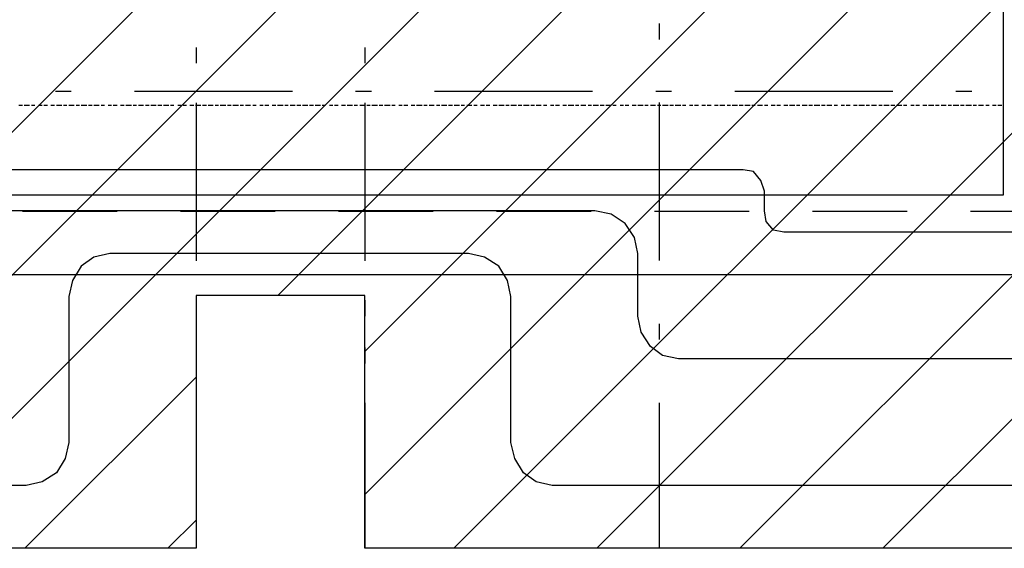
# Model space of a CAD drawing. Extents: x 997 to 109698, y 921 to 94021.
# Tile 68 of 256: x 28679 to 31016, y 3821 to 5076. Entities that reach past the tile are written whole.
import ezdxf

# ---------------------------------------------------------------- set-up
doc = ezdxf.new("R2010")
doc.units = 0
doc.header["$MEASUREMENT"] = 0
for name, color, linetype in [('12', 7, 'CONTINUOUS'), ('28', 7, 'CONTINUOUS'), ('39', 7, 'CONTINUOUS'), ('40', 7, 'CONTINUOUS')]:
    doc.layers.add(name, color=color, linetype=linetype)

msp = doc.modelspace()

# ---------------------------------------------------------------- linework, layer by layer
at = {"layer": '12', "color": 5}
for p, q in [((28685.601607, 4871.953237), (28676.601607, 4871.953237)), ((28701.601607, 4871.953237), (28689.601607, 4871.953237)), ((28714.601607, 4871.953237), (28706.601607, 4871.953237)), ((28731.601607, 4871.953237), (28723.601607, 4871.953237)), ((28744.601607, 4871.953237), (28735.601607, 4871.953237)), ((28761.601607, 4871.953237), (28752.601607, 4871.953237)), ((28778.601607, 4871.953237), (28765.601607, 4871.953237)), ((28790.601607, 4871.953237), (28782.601607, 4871.953237)), ((28807.601607, 4871.953237), (28795.601607, 4871.953237)), ((28820.601607, 4871.953237), (28812.601607, 4871.953237)), ((28837.601607, 4871.953237), (28824.601607, 4871.953237)), ((28850.601607, 4871.953237), (28841.601607, 4871.953237)), ((28867.601607, 4871.953237), (28854.601607, 4871.953237)), ((28879.601607, 4871.953237), (28871.601607, 4871.953237)), ((28896.601607, 4871.953237), (28888.601607, 4871.953237)), ((28909.601607, 4871.953237), (28900.601607, 4871.953237)), ((28926.601607, 4871.953237), (28917.601607, 4871.953237)), ((28943.601607, 4871.953237), (28930.601607, 4871.953237)), ((28955.601607, 4871.953237), (28947.601607, 4871.953237)), ((28972.601607, 4871.953237), (28960.601607, 4871.953237)), ((28985.601607, 4871.953237), (28977.601607, 4871.953237)), ((29002.601607, 4871.953237), (28989.601607, 4871.953237)), ((29015.601607, 4871.953237), (29006.601607, 4871.953237)), ((29032.601607, 4871.953237), (29019.601607, 4871.953237)), ((29044.601607, 4871.953237), (29036.601607, 4871.953237)), ((29061.601607, 4871.953237), (29053.601607, 4871.953237)), ((29074.601607, 4871.953237), (29066.601607, 4871.953237)), ((29091.601607, 4871.953237), (29082.601607, 4871.953237)), ((29108.601607, 4871.953237), (29095.601607, 4871.953237)), ((29121.601607, 4871.953237), (29112.601607, 4871.953237)), ((29137.601607, 4871.953237), (29125.601607, 4871.953237)), ((29150.601607, 4871.953237), (29142.601607, 4871.953237)), ((29167.601607, 4871.953237), (29154.601607, 4871.953237)), ((29180.601607, 4871.953237), (29171.601607, 4871.953237)), ((29197.601607, 4871.953237), (29184.601607, 4871.953237)), ((29209.601607, 4871.953237), (29201.601607, 4871.953237)), ((29226.601607, 4871.953237), (29214.601607, 4871.953237)), ((29239.601607, 4871.953237), (29231.601607, 4871.953237)), ((29256.601607, 4871.953237), (29248.601607, 4871.953237)), ((29269.601607, 4871.953237), (29260.601607, 4871.953237)), ((29286.601607, 4871.953237), (29277.601607, 4871.953237)), ((29303.601607, 4871.953237), (29290.601607, 4871.953237)), ((29315.601607, 4871.953237), (29307.601607, 4871.953237)), ((29332.601607, 4871.953237), (29320.601607, 4871.953237)), ((29345.601607, 4871.953237), (29336.601607, 4871.953237)), ((29362.601607, 4871.953237), (29349.601607, 4871.953237)), ((29375.601607, 4871.953237), (29366.601607, 4871.953237)), ((29392.601607, 4871.953237), (29379.601607, 4871.953237)), ((29404.601607, 4871.953237), (29396.601607, 4871.953237)), ((29421.601607, 4871.953237), (29413.601607, 4871.953237)), ((29434.601607, 4871.953237), (29425.601607, 4871.953237)), ((29451.601607, 4871.953237), (29442.601607, 4871.953237)), ((29468.601607, 4871.953237), (29455.601607, 4871.953237)), ((29480.601607, 4871.953237), (29472.601607, 4871.953237)), ((29497.601607, 4871.953237), (29485.601607, 4871.953237)), ((29510.601607, 4871.953237), (29502.601607, 4871.953237)), ((29527.601607, 4871.953237), (29514.601607, 4871.953237)), ((29540.601607, 4871.953237), (29531.601607, 4871.953237)), ((29557.601607, 4871.953237), (29544.601607, 4871.953237)), ((29569.601607, 4871.953237), (29561.601607, 4871.953237)), ((29586.601607, 4871.953237), (29578.601607, 4871.953237)), ((29599.601607, 4871.953237), (29590.601607, 4871.953237)), ((29616.601607, 4871.953237), (29607.601607, 4871.953237)), ((29633.601607, 4871.953237), (29620.601607, 4871.953237)), ((29645.601607, 4871.953237), (29637.601607, 4871.953237)), ((29662.601607, 4871.953237), (29650.601607, 4871.953237)), ((29675.601607, 4871.953237), (29667.601607, 4871.953237)), ((29692.601607, 4871.953237), (29679.601607, 4871.953237)), ((29705.601607, 4871.953237), (29696.601607, 4871.953237)), ((29722.601607, 4871.953237), (29709.601607, 4871.953237)), ((29734.601607, 4871.953237), (29726.601607, 4871.953237)), ((29751.601607, 4871.953237), (29739.601607, 4871.953237)), ((29764.601607, 4871.953237), (29756.601607, 4871.953237)), ((29781.601607, 4871.953237), (29772.601607, 4871.953237)), ((29794.601607, 4871.953237), (29785.601607, 4871.953237)), ((29811.601607, 4871.953237), (29802.601607, 4871.953237)), ((29828.601607, 4871.953237), (29815.601607, 4871.953237)), ((29840.601607, 4871.953237), (29832.601607, 4871.953237)), ((29857.601607, 4871.953237), (29844.601607, 4871.953237)), ((29870.601607, 4871.953237), (29861.601607, 4871.953237)), ((29887.601607, 4871.953237), (29874.601607, 4871.953237)), ((29900.601607, 4871.953237), (29891.601607, 4871.953237)), ((29916.601607, 4871.953237), (29904.601607, 4871.953237)), ((29929.601607, 4871.953237), (29921.601607, 4871.953237)), ((29946.601607, 4871.953237), (29938.601607, 4871.953237)), ((29959.601607, 4871.953237), (29950.601607, 4871.953237)), ((29976.601607, 4871.953237), (29967.601607, 4871.953237)), ((29993.601607, 4871.953237), (29980.601607, 4871.953237)), ((30005.601607, 4871.953237), (29997.601607, 4871.953237)), ((30022.601607, 4871.953237), (30010.601607, 4871.953237)), ((30035.601607, 4871.953237), (30027.601607, 4871.953237)), ((30052.601607, 4871.953237), (30039.601607, 4871.953237)), ((30065.601607, 4871.953237), (30056.601607, 4871.953237)), ((30082.601607, 4871.953237), (30069.601607, 4871.953237)), ((30094.601607, 4871.953237), (30086.601607, 4871.953237)), ((30111.601607, 4871.953237), (30103.601607, 4871.953237)), ((30124.601607, 4871.953237), (30115.601607, 4871.953237)), ((30141.601607, 4871.953237), (30132.601607, 4871.953237)), ((30158.601607, 4871.953237), (30145.601607, 4871.953237)), ((30170.601607, 4871.953237), (30162.601607, 4871.953237)), ((30187.601607, 4871.953237), (30175.601607, 4871.953237)), ((30200.601607, 4871.953237), (30192.601607, 4871.953237)), ((30217.601607, 4871.953237), (30204.601607, 4871.953237)), ((30230.601607, 4871.953237), (30221.601607, 4871.953237)), ((30247.601607, 4871.953237), (30234.601607, 4871.953237)), ((30259.601607, 4871.953237), (30251.601607, 4871.953237)), ((30276.601607, 4871.953237), (30268.601607, 4871.953237)), ((30289.601607, 4871.953237), (30280.601607, 4871.953237)), ((30306.601607, 4871.953237), (30297.601607, 4871.953237)), ((30319.601607, 4871.953237), (30310.601607, 4871.953237)), ((30336.601607, 4871.953237), (30327.601607, 4871.953237)), ((30352.601607, 4871.953237), (30340.601607, 4871.953237)), ((30365.601607, 4871.953237), (30357.601607, 4871.953237)), ((30382.601607, 4871.953237), (30369.601607, 4871.953237)), ((30395.601607, 4871.953237), (30386.601607, 4871.953237)), ((30412.601607, 4871.953237), (30399.601607, 4871.953237)), ((30424.601607, 4871.953237), (30416.601607, 4871.953237)), ((30441.601607, 4871.953237), (30429.601607, 4871.953237)), ((30454.601607, 4871.953237), (30446.601607, 4871.953237)), ((30471.601607, 4871.953237), (30462.601607, 4871.953237)), ((30484.601607, 4871.953237), (30475.601607, 4871.953237)), ((30501.601607, 4871.953237), (30492.601607, 4871.953237)), ((30518.601607, 4871.953237), (30505.601607, 4871.953237)), ((30530.601607, 4871.953237), (30522.601607, 4871.953237)), ((30547.601607, 4871.953237), (30535.601607, 4871.953237)), ((30560.601607, 4871.953237), (30551.601607, 4871.953237)), ((30577.601607, 4871.953237), (30564.601607, 4871.953237)), ((30590.601607, 4871.953237), (30581.601607, 4871.953237)), ((30606.601607, 4871.953237), (30594.601607, 4871.953237)), ((30619.601607, 4871.953237), (30611.601607, 4871.953237)), ((30636.601607, 4871.953237), (30628.601607, 4871.953237)), ((30649.601607, 4871.953237), (30640.601607, 4871.953237)), ((30666.601607, 4871.953237), (30657.601607, 4871.953237)), ((30683.601607, 4871.953237), (30670.601607, 4871.953237)), ((30695.601607, 4871.953237), (30687.601607, 4871.953237)), ((30712.601607, 4871.953237), (30700.601607, 4871.953237)), ((30725.601607, 4871.953237), (30717.601607, 4871.953237)), ((30742.601607, 4871.953237), (30729.601607, 4871.953237)), ((30755.601607, 4871.953237), (30746.601607, 4871.953237)), ((30772.601607, 4871.953237), (30759.601607, 4871.953237)), ((30784.601607, 4871.953237), (30776.601607, 4871.953237)), ((30801.601607, 4871.953237), (30793.601607, 4871.953237)), ((30814.601607, 4871.953237), (30805.601607, 4871.953237)), ((30831.601607, 4871.953237), (30822.601607, 4871.953237)), ((30848.601607, 4871.953237), (30835.601607, 4871.953237)), ((30860.601607, 4871.953237), (30852.601607, 4871.953237)), ((30877.601607, 4871.953237), (30865.601607, 4871.953237)), ((30890.601607, 4871.953237), (30882.601607, 4871.953237)), ((30907.601607, 4871.953237), (30894.601607, 4871.953237)), ((30920.601607, 4871.953237), (30911.601607, 4871.953237)), ((30937.601607, 4871.953237), (30924.601607, 4871.953237)), ((30949.601607, 4871.953237), (30941.601607, 4871.953237)), ((30966.601607, 4871.953237), (30954.601607, 4871.953237)), ((30979.601607, 4871.953237), (30971.601607, 4871.953237)), ((30996.601607, 4871.953237), (30987.601607, 4871.953237)), ((31009.601607, 4871.953237), (31000.601607, 4871.953237)), ((30043.601607, 4621.953237), (28596.601607, 4621.953237)), ((30145.601607, 4371.953237), (30145.601607, 4520.953237)), ((31093.601607, 4270.953237), (30242.601607, 4270.953237))]:
    msp.add_line(p, q, dxfattribs=at)
at = {"layer": '12', "color": 1}
for p, q in [((28820.601607, 4718.953237), (28244.601607, 4718.953237)), ((29819.601607, 4718.953237), (28820.601607, 4718.953237)), ((30395.601607, 4718.953237), (29819.601607, 4718.953237)), ((30446.601607, 4621.953237), (30446.601607, 4668.953237)), ((31479.601607, 4570.953237), (30492.601607, 4570.953237)), ((29743.601607, 4520.953237), (28892.601607, 4520.953237)), ((28795.601607, 4418.953237), (28795.601607, 4071.953237)), ((29844.601607, 4071.953237), (29844.601607, 4418.953237)), ((28693.601607, 3969.953237), (28189.601607, 3969.953237)), ((30683.601607, 3969.953237), (29942.601607, 3969.953237)), ((31682.601607, 3969.953237), (30683.601607, 3969.953237))]:
    msp.add_line(p, q, dxfattribs=at)
at = {"layer": '12', "color": 24}
for p, q in [((28685.136205, 4620.953237), (28910.136205, 4620.953237)), ((29060.136205, 4620.953237), (29285.136205, 4620.953237)), ((29435.136205, 4620.953237), (29660.136205, 4620.953237)), ((29810.136205, 4620.953237), (30035.136205, 4620.953237)), ((30185.136205, 4620.953237), (30410.136205, 4620.953237)), ((30560.136205, 4620.953237), (30785.136205, 4620.953237)), ((30935.136205, 4620.953237), (31160.136205, 4620.953237)), ((16972.636205, 4470.953237), (35172.636205, 4470.953237))]:
    msp.add_line(p, q, dxfattribs=at)
at = {"layer": '12', "color": 1}
for points in [[(30446.601607, 4668.953237), (30437.601607, 4693.953237), (30420.601607, 4714.953237), (30395.601607, 4718.953237)], [(30492.601607, 4570.953237), (30467.601607, 4575.953237), (30450.601607, 4596.953237), (30446.601607, 4621.953237)], [(28892.601607, 4520.953237), (28854.601607, 4511.953237), (28824.601607, 4490.953237), (28803.601607, 4456.953237), (28795.601607, 4418.953237)], [(29844.601607, 4418.953237), (29836.601607, 4456.953237), (29815.601607, 4490.953237), (29781.601607, 4511.953237), (29743.601607, 4520.953237)], [(28795.601607, 4071.953237), (28786.601607, 4033.953237), (28765.601607, 3999.953237), (28731.601607, 3978.953237), (28693.601607, 3969.953237)], [(29942.601607, 3969.953237), (29904.601607, 3978.953237), (29874.601607, 3999.953237), (29853.601607, 4033.953237), (29844.601607, 4071.953237)]]:
    msp.add_lwpolyline(points, dxfattribs=at)
at = {"layer": '12', "color": 5}
for points in [[(30145.601607, 4520.953237), (30137.601607, 4558.953237), (30115.601607, 4591.953237), (30082.601607, 4613.953237), (30043.601607, 4621.953237)], [(30242.601607, 4270.953237), (30204.601607, 4278.953237), (30175.601607, 4299.953237), (30153.601607, 4333.953237), (30145.601607, 4371.953237)]]:
    msp.add_lwpolyline(points, dxfattribs=at)
at = {"layer": '28', "color": 2}
for p, q in [((27672.943576, 3820.953237), (36497.636205, 12645.645867)), ((28012.354831, 3820.953237), (36497.636205, 12306.234612)), ((28351.766086, 3820.953237), (36497.636205, 11966.823357)), ((29291.177341, 4420.953237), (36497.636205, 11627.412102)), ((29497.636205, 4288.000847), (36497.636205, 11288.000847)), ((29497.636205, 3948.589592), (36497.636205, 10948.589592)), ((29709.411106, 3820.953237), (36497.636205, 10609.178337)), ((30048.822361, 3820.953237), (36497.636205, 10269.767082)), ((30388.233616, 3820.953237), (36497.636205, 9930.355827)), ((30727.644871, 3820.953237), (36497.636205, 9590.944572)), ((28691.177341, 3820.953237), (29097.636205, 4227.412102)), ((29030.588596, 3820.953237), (29097.636205, 3888.000847))]:
    msp.add_line(p, q, dxfattribs=at)
at = {"layer": '28', "color": 4, "linetype": 'Continuous'}
for p, q in [((30196.601607, 5066.453237), (30196.601607, 5028.953237)), ((28763.351607, 4905.953237), (28800.851607, 4905.953237)), ((29475.851607, 4905.953237), (29513.351607, 4905.953237)), ((30188.351607, 4905.953237), (30225.851607, 4905.953237)), ((30900.851607, 4905.953237), (30938.351607, 4905.953237)), ((30196.601607, 4353.953237), (30196.601607, 4316.453237))]:
    msp.add_line(p, q, dxfattribs=at)
at = {"layer": '28', "color": 4}
for p, q in [((28950.851607, 4905.953237), (29325.851607, 4905.953237)), ((29663.351607, 4905.953237), (30038.351607, 4905.953237)), ((30375.851607, 4905.953237), (30750.851607, 4905.953237)), ((30196.601607, 4878.953237), (30196.601607, 4503.953237)), ((30196.601607, 4166.453237), (30196.601607, 3821.953237))]:
    msp.add_line(p, q, dxfattribs=at)
at = {"layer": '39', "color": 141, "linetype": 'Continuous'}
for p, q in [((31012.784715, 7658.964154), (31012.784715, 4658.964154)), ((31012.784715, 4658.964154), (22512.784715, 4658.964154))]:
    msp.add_line(p, q, dxfattribs=at)
at = {"layer": '40', "color": 8, "linetype": 'Continuous'}
for p, q in [((29097.636205, 5009.704237), (29097.636205, 4972.204237)), ((29497.636205, 5009.704237), (29497.636205, 4972.204237)), ((29097.636205, 4878.454237), (29097.636205, 4503.454237)), ((29497.636205, 4878.454237), (29497.636205, 4503.454237)), ((29097.636205, 4420.953237), (29097.636205, 3820.953237)), ((29497.636205, 4420.953237), (29097.636205, 4420.953237)), ((29497.636205, 3820.953237), (29497.636205, 4420.953237)), ((29097.636205, 4409.704237), (29097.636205, 4372.204237)), ((29497.636205, 4409.704237), (29497.636205, 4372.204237)), ((29097.636205, 4297.204237), (29097.636205, 4259.704237)), ((29497.636205, 4297.204237), (29497.636205, 4259.704237)), ((29097.636205, 4165.954237), (29097.636205, 3820.953237)), ((29497.636205, 4165.954237), (29497.636205, 3820.953237)), ((29097.636205, 3820.953237), (22097.636205, 3820.953237)), ((36497.636205, 3820.953237), (29497.636205, 3820.953237))]:
    msp.add_line(p, q, dxfattribs=at)

doc.saveas('drawing.dxf')
